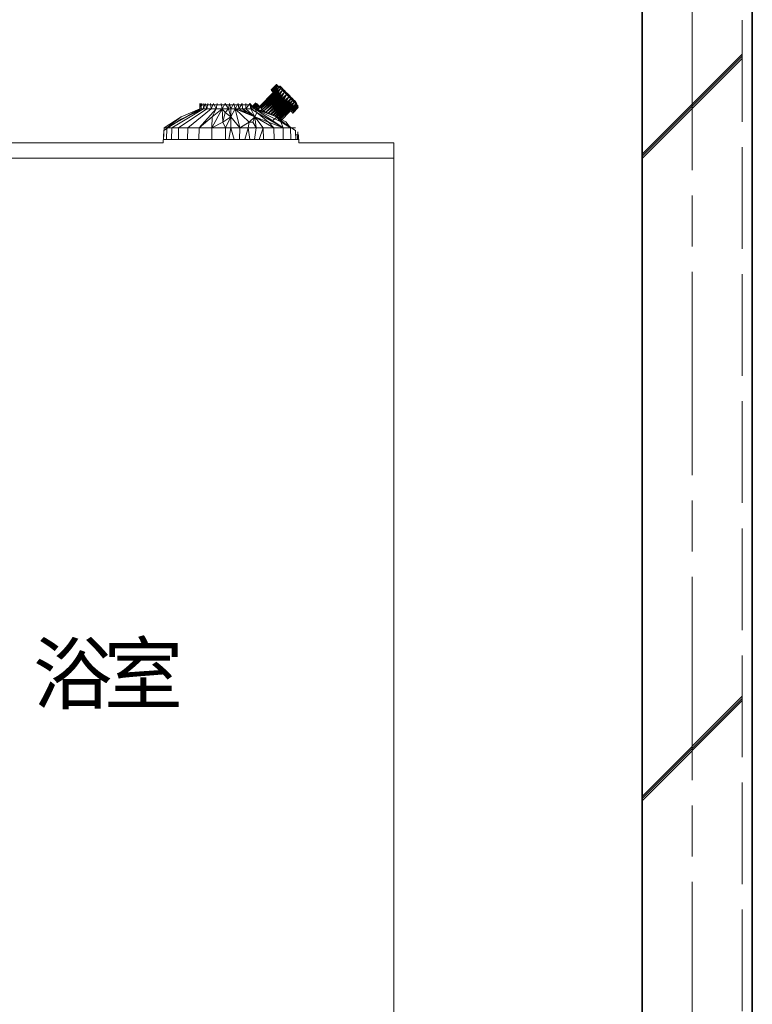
# Model space of a CAD drawing. Header units: millimetres. Extents: x -38341 to 3709, y -10682 to 48718.
# Tile 14 of 118: x -21461 to -20362, y 3892 to 5368. Entities that reach past the tile are written whole.
import ezdxf

# ---------------------------------------------------------------- set-up
doc = ezdxf.new("R2010")
doc.units = ezdxf.units.MM
doc.header["$LTSCALE"] = 50
doc.linetypes.add('ISO-02 破線', pattern=[3.81, 3.048, -0.762])
doc.linetypes.add('ISO-08 一点鎖線', pattern=[9.144, 6.096, -0.762, 1.524, -0.762])
doc.layers.add('00ライン-グリッド-線', color=13, linetype='ISO-08 一点鎖線', lineweight=5, true_color=0xff5454)
for name, color, linetype, lineweight in [('02モデリング-01スペース-2名前', 7, 'Continuous', 5), ('02モデリング-03スラブ', 7, 'Continuous', 5), ('02モデリング-04壁-外部', 7, 'Continuous', 5), ('02モデリング-04壁-外部_ハッチング', 7, 'Continuous', 5), ('08設備機器-UB', 7, 'Continuous', 5), ('08設備機器-UB_ハッチング', 7, 'Continuous', 5), ('一般', 7, 'Continuous', 5), ('一般_ハッチング', 7, 'Continuous', 5), ('断面スタイル', 7, 'Continuous', 35)]:
    doc.layers.add(name, color=color, linetype=linetype, lineweight=lineweight)
doc.styles.add('PT Sans Narrow', font='PTSans.ttc')
doc.styles.get("Standard").update_dxf_attribs({"font": 'txt', "bigfont": 'BIGFONT.SHX'})

# ---------------------------------------------------------------- blocks, each defined once
blk = doc.blocks.new('Section-4')
at = {"color": 255, "linetype": 'Continuous', "lineweight": 5, "transparency": 33554687}
for points, layer in [([(-1985, 3120), (-1985, 5640), (-2135, 5640), (-2135, 3120)], '02モデリング-04壁-外部_ハッチング'), ([(-3723.6, 3036.8), (-3747.1, 3036.8), (-3783.6, 3097.8), (-3869.2, 3097.8), (-3869.2, 3147.7), (-3878.6, 3147.7), (-3878.6, 5183.6), (-3221.3, 5183.6), (-3218.9, 5238.5), (-3167.3, 5238.5), (-3165, 5183.6), (-2853.3, 5183.6), (-2852.6, 5202.1), (-2826.6, 5219.5), (-2798.5, 5232.5), (-2798.3, 5240.7), (-2723.6, 5240.7), (-2719.7, 5236.6), (-2714.4, 5242.1), (-2714.3, 5242.1), (-2713.5, 5241.2), (-2709, 5236.4), (-2687.9, 5259), (-2688.2, 5259.3), (-2688.6, 5259.8), (-2688.8, 5259.9), (-2689, 5260.2), (-2689.3, 5260.5), (-2689.5, 5260.7), (-2689.7, 5261), (-2690, 5261.3), (-2690.1, 5261.3), (-2690.3, 5261.6), (-2690.5, 5261.8), (-2690.7, 5262), (-2690.8, 5262.1), (-2691.1, 5262.4), (-2691.2, 5262.5), (-2691.2, 5262.6), (-2691.3, 5262.6), (-2691.3, 5262.7), (-2691.4, 5262.7), (-2691.4, 5262.7), (-2683.3, 5271.2), (-2683.2, 5271.2), (-2682.5, 5270.4), (-2681.3, 5269.2), (-2679.6, 5267.4), (-2678.3, 5268.8), (-2678.2, 5268.7), (-2677.7, 5268.1), (-2664.2, 5253.8), (-2654.7, 5243.6), (-2653.7, 5242.6), (-2653.2, 5242.1), (-2654.5, 5240.6), (-2650.9, 5236.8), (-2658.9, 5228.1), (-2658.9, 5228.2), (-2658.9, 5228.2), (-2659, 5228.2), (-2659, 5228.3), (-2659, 5228.3), (-2659.1, 5228.4), (-2659.1, 5228.4), (-2659.3, 5228.5), (-2659.3, 5228.6), (-2659.5, 5228.8), (-2659.6, 5229), (-2659.7, 5229), (-2659.9, 5229.3), (-2660.2, 5229.6), (-2660.5, 5229.9), (-2660.7, 5230.1), (-2660.8, 5230.2), (-2660.9, 5230.3), (-2661.1, 5230.5), (-2661.2, 5230.6), (-2661.4, 5230.9), (-2661.6, 5231.1), (-2661.8, 5231.3), (-2661.9, 5231.4), (-2662.1, 5231.6), (-2662.4, 5231.9), (-2662.4, 5231.9), (-2677.3, 5216.2), (-2669.4, 5211.8), (-2655.2, 5202.1), (-2655, 5195.8), (-2651.6, 5195.6), (-2650.5, 5195.6), (-2650.2, 5183.6), (-2507.7, 5183.6), (-2507.7, 3147.7), (-2517.1, 3147.7), (-2517.1, 3097.8), (-2602.7, 3097.8), (-2639.1, 3036.8), (-2662.6, 3036.8), (-2662.6, 3011.9), (-2701.4, 3011.9), (-2701.4, 3008.7), (-2706.4, 3008.7), (-2710.7, 3008.7), (-2710.7, 2995.7), (-2716.2, 2995.7), (-2716.2, 2981.9), (-2711.1, 2981.9), (-2711.1, 2971.9), (-2673.9, 2971.9), (-2673.9, 2940), (-2790.6, 2940), (-2790.6, 2971.9), (-2736.2, 2971.9), (-2736.2, 2981.9), (-2731.1, 2981.9), (-2731.1, 2995.7), (-2736.6, 2995.7), (-2736.6, 3008.7), (-2763.1, 3008.7), (-2763.1, 3011.9), (-3139, 3011.9), (-3139.2, 3009.5), (-3140.4, 3005.1), (-3141.1, 3003.7), (-3141.1, 2999.9), (-3141.3, 2997.5), (-3141.9, 2995.1), (-3143, 2992.8), (-3144.6, 2990.7), (-3146.6, 2989), (-3148.8, 2987.8), (-3151, 2987.1), (-3153.3, 2986.9), (-3232.9, 2986.9), (-3235.1, 2987.1), (-3237.4, 2987.8), (-3239.5, 2989), (-3241.5, 2990.7), (-3243.1, 2992.8), (-3244.2, 2995.1), (-3244.8, 2997.5), (-3245.2, 2999.9), (-3245.2, 3003.7), (-3245.8, 3005.1), (-3247, 3009.5), (-3247.2, 3011.9), (-3623.2, 3011.9), (-3623.2, 3008.7), (-3649.6, 3008.7), (-3649.6, 2995.7), (-3655.1, 2995.7), (-3655.1, 2981.9), (-3650.1, 2981.9), (-3650.1, 2971.9), (-3605.2, 2971.9), (-3605.2, 2940), (-3722, 2940), (-3722, 2971.9), (-3675.1, 2971.9), (-3675.1, 2981.9), (-3670.1, 2981.9), (-3670.1, 2995.7), (-3675.6, 2995.7), (-3675.6, 3008.7), (-3679.9, 3008.7), (-3684.9, 3008.7), (-3684.9, 3011.9), (-3723.6, 3011.9)], '08設備機器-UB_ハッチング')]:
    blk.add_wipeout(points, dxfattribs=at).dxf.layer = layer
at = {"layer": '02モデリング-04壁-外部_ハッチング', "linetype": 'Continuous', "lineweight": 5, "transparency": 33554687}
h = blk.add_hatch(dxfattribs=at)
h.set_pattern_fill('鉄筋コンクリート [CN] HF-壁用', angle=90, style=0, pattern_type=2)
h.set_pattern_definition([(45, (-2023.7, 4412.87), (-21689, -20726.47), []), (45, (-2024.64, 4415.36), (-21689, -20726.47), []), (45, (-2026.2, 4416.9), (-21689, -20726.47), [])])
h.paths.add_polyline_path([(-1985, 3120), (-1985, 5640), (-2135, 5640), (-2135, 3120)])
at = {"color": 255, "linetype": 'Continuous', "lineweight": 5, "transparency": 33554687}
blk.add_wipeout([(-1985, 3120), (-1985, 6240), (-1970, 6240), (-1970, 3120)], dxfattribs=at).dxf.layer = '02モデリング-04壁-外部_ハッチング'
blk = doc.blocks.new('Section-5')
at = {"layer": '02モデリング-04壁-外部', "color": 7, "linetype": 'ISO-02 破線', "lineweight": 18, "transparency": 33554687}
blk.add_line((-1985, 3120), (-1985, 6240), dxfattribs=at)
at = {"layer": '02モデリング-04壁-外部', "color": 7, "linetype": 'Continuous', "lineweight": 25, "transparency": 33554687}
blk.add_line((-1970, 3120), (-1970, 6240), dxfattribs=at)
at = {"layer": '02モデリング-04壁-外部', "color": 7, "linetype": 'Continuous', "lineweight": 18, "transparency": 33554687}
blk.add_line((-2135, 3120), (-2135, 5640), dxfattribs=at)
at = {"layer": '08設備機器-UB', "color": 7, "linetype": 'Continuous', "lineweight": 18, "transparency": 33554687}
for p, q in [((-2691.4, 5262.7), (-2683.3, 5271.2)), ((-2683.3, 5271.2), (-2683.2, 5271.2)), ((-2683.2, 5271.2), (-2682.5, 5270.4)), ((-2682.5, 5270.4), (-2681.3, 5269.2)), ((-2681.3, 5269.2), (-2679.6, 5267.4)), ((-2709, 5236.4), (-2687.9, 5259)), ((-2691.3, 5262.7), (-2691.4, 5262.7)), ((-2691.4, 5262.7), (-2691.4, 5262.7)), ((-2691.3, 5262.6), (-2691.3, 5262.7)), ((-2691.2, 5262.6), (-2691.3, 5262.6)), ((-2691.2, 5262.5), (-2691.2, 5262.6)), ((-2691.1, 5262.4), (-2691.2, 5262.5)), ((-2690.8, 5262.1), (-2691.1, 5262.4)), ((-2690.7, 5262), (-2690.8, 5262.1)), ((-2690.5, 5261.8), (-2690.7, 5262)), ((-2690.3, 5261.6), (-2690.5, 5261.8)), ((-2690.1, 5261.3), (-2690.3, 5261.6)), ((-2690, 5261.3), (-2690.1, 5261.3)), ((-2689.7, 5261), (-2690, 5261.3)), ((-2689.5, 5260.7), (-2689.7, 5261)), ((-2689.3, 5260.5), (-2689.5, 5260.7)), ((-2689, 5260.2), (-2689.3, 5260.5)), ((-2688.8, 5259.9), (-2689, 5260.2)), ((-2688.6, 5259.8), (-2688.8, 5259.9)), ((-2688.2, 5259.3), (-2688.6, 5259.8)), ((-2687.9, 5259), (-2688.2, 5259.3)), ((-2679.6, 5267.4), (-2678.3, 5268.8)), ((-2678.3, 5268.8), (-2678.2, 5268.7)), ((-2678.2, 5268.7), (-2677.7, 5268.1)), ((-2677.7, 5268.1), (-2664.2, 5253.8)), ((-2798.5, 5232.5), (-2798.3, 5240.7)), ((-2798.3, 5240.7), (-2723.6, 5240.7)), ((-2723.6, 5240.7), (-2719.7, 5236.6)), ((-2719.7, 5236.6), (-2714.4, 5242.1)), ((-2714.4, 5242.1), (-2714.3, 5242.1)), ((-2714.3, 5242.1), (-2713.5, 5241.2)), ((-2713.5, 5241.2), (-2709, 5236.4)), ((-2664.2, 5253.8), (-2654.7, 5243.6)), ((-2654.7, 5243.6), (-2653.7, 5242.6)), ((-2653.2, 5242.1), (-2654.5, 5240.6)), ((-2654.5, 5240.6), (-2650.9, 5236.8)), ((-2653.7, 5242.6), (-2653.2, 5242.1)), ((-2826.6, 5219.5), (-2798.5, 5232.5)), ((-2662.4, 5231.9), (-2677.3, 5216.2)), ((-2662.1, 5231.6), (-2662.4, 5231.9)), ((-2662.4, 5231.9), (-2662.4, 5231.9)), ((-2661.9, 5231.4), (-2662.1, 5231.6)), ((-2661.8, 5231.3), (-2661.9, 5231.4)), ((-2661.6, 5231.1), (-2661.8, 5231.3)), ((-2661.4, 5230.9), (-2661.6, 5231.1)), ((-2661.2, 5230.6), (-2661.4, 5230.9)), ((-2661.1, 5230.5), (-2661.2, 5230.6)), ((-2660.9, 5230.3), (-2661.1, 5230.5)), ((-2660.8, 5230.2), (-2660.9, 5230.3)), ((-2660.7, 5230.1), (-2660.8, 5230.2)), ((-2660.5, 5229.9), (-2660.7, 5230.1)), ((-2660.2, 5229.6), (-2660.5, 5229.9)), ((-2659.9, 5229.3), (-2660.2, 5229.6)), ((-2659.7, 5229), (-2659.9, 5229.3)), ((-2659.6, 5229), (-2659.7, 5229)), ((-2659.5, 5228.8), (-2659.6, 5229)), ((-2659.3, 5228.6), (-2659.5, 5228.8)), ((-2659.3, 5228.5), (-2659.3, 5228.6)), ((-2659.1, 5228.4), (-2659.3, 5228.5)), ((-2659, 5228.3), (-2659.1, 5228.4)), ((-2659.1, 5228.4), (-2659.1, 5228.4)), ((-2659, 5228.2), (-2659, 5228.3)), ((-2659, 5228.3), (-2659, 5228.3)), ((-2658.9, 5228.2), (-2659, 5228.2)), ((-2650.9, 5236.8), (-2658.9, 5228.1)), ((-2658.9, 5228.1), (-2658.9, 5228.2)), ((-2658.9, 5228.2), (-2658.9, 5228.2)), ((-2852.6, 5202.1), (-2826.6, 5219.5)), ((-2677.3, 5216.2), (-2669.4, 5211.8)), ((-2669.4, 5211.8), (-2655.2, 5202.1)), ((-2853.3, 5183.6), (-2852.6, 5202.1)), ((-2655.2, 5202.1), (-2655, 5195.8)), ((-2655, 5195.8), (-2651.6, 5195.6)), ((-2651.6, 5195.6), (-2650.5, 5195.6)), ((-2650.5, 5195.6), (-2650.2, 5183.6)), ((-3165, 5183.6), (-2853.3, 5183.6)), ((-2650.2, 5183.6), (-2507.7, 5183.6)), ((-2507.7, 5183.6), (-2507.7, 3147.7))]:
    blk.add_line(p, q, dxfattribs=at)
at = {"layer": '08設備機器-UB', "color": 7, "linetype": 'Continuous', "lineweight": 13, "transparency": 33554687}
for p, q in [((-2691.4, 5263.2), (-2683.3, 5271.2)), ((-2683.3, 5271.2), (-2691.4, 5263.2)), ((-2691.3, 5263.1), (-2683.3, 5271.2)), ((-2683.2, 5271.2), (-2691.3, 5263.1)), ((-2691.3, 5263.2), (-2683.3, 5271.2)), ((-2691.3, 5263.2), (-2683.3, 5271.2)), ((-2683.2, 5271.2), (-2691.2, 5263.1)), ((-2683.2, 5271.2), (-2691.1, 5263)), ((-2683.2, 5271.2), (-2691, 5262.8)), ((-2690.8, 5262.6), (-2683.2, 5271.2)), ((-2690.6, 5262.4), (-2683.2, 5271.2)), ((-2682.5, 5270.5), (-2690.6, 5262.4)), ((-2682.5, 5270.5), (-2690.3, 5262.2)), ((-2682.5, 5270.5), (-2690, 5261.9)), ((-2689.7, 5261.6), (-2682.5, 5270.5)), ((-2681.3, 5269.3), (-2689.7, 5261.6)), ((-2681.3, 5269.3), (-2689.4, 5261.2)), ((-2681.3, 5269.3), (-2689, 5260.9)), ((-2688.6, 5260.5), (-2681.3, 5269.3)), ((-2688.2, 5260.1), (-2681.3, 5269.3)), ((-2679.7, 5267.6), (-2681.3, 5269.3)), ((-2709, 5238.5), (-2687.8, 5259.8)), ((-2709, 5238.5), (-2687.8, 5259.8)), ((-2709, 5238.5), (-2687.7, 5259.7)), ((-2709, 5238.5), (-2687.8, 5259.7)), ((-2709, 5238.5), (-2687.8, 5259.7)), ((-2687.7, 5259.7), (-2708.9, 5238.5)), ((-2687.7, 5259.7), (-2708.9, 5238.5)), ((-2708.9, 5238.5), (-2687.6, 5259.6)), ((-2708.9, 5238.5), (-2687.7, 5259.6)), ((-2708.9, 5238.5), (-2687.5, 5259.5)), ((-2708.9, 5238.5), (-2687.4, 5259.3)), ((-2687.4, 5259.2), (-2708.4, 5237.9)), ((-2687.2, 5259.1), (-2708.4, 5237.9)), ((-2708.4, 5237.9), (-2687, 5258.9)), ((-2708.4, 5237.9), (-2686.7, 5258.7)), ((-2708.4, 5237.9), (-2686.6, 5258.4)), ((-2686.6, 5258.4), (-2707.5, 5237)), ((-2707.5, 5237), (-2686.2, 5258.2)), ((-2707.5, 5237), (-2686, 5257.9)), ((-2686, 5257.9), (-2706.2, 5235.7)), ((-2685.6, 5257.6), (-2706.2, 5235.7)), ((-2685.3, 5257.3), (-2706.2, 5235.7)), ((-2684.9, 5256.9), (-2706.2, 5235.7)), ((-2684.6, 5256.5), (-2706.2, 5235.7)), ((-2706.2, 5235.7), (-2684.2, 5256)), ((-2706.2, 5235.7), (-2683.7, 5255.6)), ((-2706.2, 5235.7), (-2683.5, 5255.4)), ((-2706.2, 5235.7), (-2683.3, 5255.1)), ((-2683.3, 5255.1), (-2704.4, 5234)), ((-2683, 5254.9), (-2704.4, 5234)), ((-2682.8, 5254.6), (-2704.4, 5234)), ((-2682.5, 5254.4), (-2704.4, 5234)), ((-2691.3, 5263.2), (-2691.4, 5263.2)), ((-2691.4, 5263.2), (-2691.4, 5263.2)), ((-2691.4, 5263.2), (-2691.4, 5263.2)), ((-2691.3, 5263.1), (-2691.3, 5263.2)), ((-2691.3, 5263.2), (-2691.3, 5263.2)), ((-2691.2, 5263.1), (-2691.3, 5263.1)), ((-2691.1, 5263), (-2691.2, 5263.1)), ((-2691, 5262.8), (-2691.1, 5263)), ((-2690.8, 5262.6), (-2691, 5262.8)), ((-2690.6, 5262.4), (-2690.8, 5262.6)), ((-2690.5, 5262.4), (-2690.6, 5262.4)), ((-2690, 5261.9), (-2690.1, 5261.9)), ((-2689.7, 5261.6), (-2690, 5261.9)), ((-2689.4, 5261.2), (-2689.7, 5261.6)), ((-2689.3, 5261.1), (-2689.4, 5261.2)), ((-2688.6, 5260.5), (-2688.8, 5260.6)), ((-2688.6, 5260.5), (-2688.6, 5260.5)), ((-2679.7, 5267.6), (-2688.2, 5260.1)), ((-2687.7, 5259.6), (-2687.9, 5259.7)), ((-2687.8, 5259.7), (-2687.8, 5259.8)), ((-2687.8, 5259.8), (-2687.8, 5259.8)), ((-2687.7, 5259.7), (-2687.8, 5259.7)), ((-2687.8, 5259.7), (-2687.8, 5259.7)), ((-2679.7, 5267.6), (-2687.7, 5259.6)), ((-2687.7, 5259.6), (-2687.7, 5259.7)), ((-2687.7, 5259.7), (-2687.7, 5259.7)), ((-2687.2, 5259.1), (-2687.7, 5259.6)), ((-2687.6, 5259.6), (-2687.7, 5259.6)), ((-2687.5, 5259.5), (-2687.6, 5259.6)), ((-2687.3, 5259.3), (-2687.5, 5259.5)), ((-2687.2, 5259.1), (-2687.3, 5259.3)), ((-2679.7, 5267.6), (-2687.2, 5259.1)), ((-2686.7, 5258.5), (-2687.2, 5259.1)), ((-2687, 5258.9), (-2687.2, 5259.1)), ((-2686.7, 5258.7), (-2687, 5258.9)), ((-2679.7, 5267.6), (-2686.7, 5258.5)), ((-2686.6, 5258.6), (-2686.7, 5258.7)), ((-2686.1, 5258), (-2686.7, 5258.5)), ((-2686.5, 5258.5), (-2686.6, 5258.6)), ((-2686.2, 5258.2), (-2686.5, 5258.5)), ((-2686.1, 5258), (-2686.2, 5258.2)), ((-2686.1, 5258), (-2679.7, 5267.6)), ((-2685.8, 5257.7), (-2686.1, 5258)), ((-2686, 5257.9), (-2686.1, 5258)), ((-2685.8, 5257.7), (-2686, 5257.9)), ((-2685.8, 5257.7), (-2679.7, 5267.6)), ((-2677.5, 5265.4), (-2685.8, 5257.7)), ((-2685.5, 5257.4), (-2685.8, 5257.7)), ((-2685.6, 5257.6), (-2685.8, 5257.7)), ((-2685.5, 5257.4), (-2685.6, 5257.6)), ((-2677.5, 5265.4), (-2685.5, 5257.4)), ((-2685.2, 5257.1), (-2685.5, 5257.4)), ((-2685.3, 5257.3), (-2685.5, 5257.4)), ((-2685.2, 5257.1), (-2685.3, 5257.3)), ((-2677.5, 5265.4), (-2685.2, 5257.1)), ((-2684.9, 5256.7), (-2685.2, 5257.1)), ((-2684.9, 5256.9), (-2685.2, 5257.1)), ((-2677.5, 5265.4), (-2684.9, 5256.7)), ((-2684.6, 5256.4), (-2684.9, 5256.7)), ((-2684.6, 5256.5), (-2684.8, 5256.8)), ((-2677.5, 5265.4), (-2684.6, 5256.4)), ((-2684.1, 5256.1), (-2684.6, 5256.5)), ((-2684.2, 5256.1), (-2684.6, 5256.4)), ((-2684.2, 5256.1), (-2677.5, 5265.4)), ((-2683.9, 5255.7), (-2684.2, 5256.1)), ((-2683.8, 5255.8), (-2684.1, 5256.1)), ((-2683.9, 5255.7), (-2677.5, 5265.4)), ((-2683.5, 5255.4), (-2683.9, 5255.7)), ((-2683.5, 5255.4), (-2683.8, 5255.7)), ((-2683.5, 5255.4), (-2677.5, 5265.4)), ((-2683.2, 5255), (-2683.5, 5255.4)), ((-2683.2, 5255.2), (-2683.5, 5255.4)), ((-2683.2, 5255), (-2677.5, 5265.4)), ((-2674.7, 5262.7), (-2683.2, 5255)), ((-2682.8, 5254.7), (-2683.2, 5255)), ((-2682.7, 5254.7), (-2683.1, 5255.1)), ((-2674.7, 5262.7), (-2682.8, 5254.7)), ((-2682.4, 5254.3), (-2682.8, 5254.7)), ((-2682.5, 5254.4), (-2682.7, 5254.7)), ((-2682.2, 5254.2), (-2682.5, 5254.4)), ((-2674.7, 5262.7), (-2682.4, 5254.3)), ((-2674.7, 5262.7), (-2682.1, 5253.9)), ((-2674.7, 5262.7), (-2681.7, 5253.5)), ((-2681.3, 5253.1), (-2674.7, 5262.7)), ((-2680.9, 5252.8), (-2674.7, 5262.7)), ((-2680.5, 5252.4), (-2674.7, 5262.7)), ((-2680.1, 5252), (-2674.7, 5262.7)), ((-2671.7, 5259.6), (-2680.1, 5252)), ((-2677.5, 5265.4), (-2679.7, 5267.6)), ((-2671.7, 5259.6), (-2679.7, 5251.6)), ((-2679.6, 5267.6), (-2678.3, 5268.9)), ((-2679.6, 5267.5), (-2678.2, 5268.9)), ((-2679.6, 5267.6), (-2679.6, 5267.5)), ((-2679.6, 5267.5), (-2679, 5267)), ((-2671.7, 5259.6), (-2679.3, 5251.2)), ((-2679, 5267), (-2677.7, 5268.3)), ((-2678.1, 5266.1), (-2679, 5267)), ((-2671.7, 5259.6), (-2678.9, 5250.7)), ((-2678.5, 5250.3), (-2671.7, 5259.6)), ((-2678.1, 5266.1), (-2676.8, 5267.4)), ((-2677.5, 5265.4), (-2678.1, 5266.1)), ((-2678.1, 5249.9), (-2671.7, 5259.6)), ((-2676.8, 5267.4), (-2677.7, 5268.3)), ((-2677.7, 5249.5), (-2671.7, 5259.6)), ((-2674.7, 5262.7), (-2677.5, 5265.4)), ((-2676.8, 5264.8), (-2677.5, 5265.4)), ((-2677.2, 5249.1), (-2671.7, 5259.6)), ((-2675.5, 5266.1), (-2676.8, 5267.4)), ((-2676.8, 5264.8), (-2675.5, 5266.1)), ((-2676.8, 5264.8), (-2675.1, 5263.1)), ((-2676.8, 5248.7), (-2671.7, 5259.6)), ((-2668.4, 5256.3), (-2676.8, 5248.7)), ((-2668.4, 5256.3), (-2676.4, 5248.3)), ((-2668.4, 5256.3), (-2676, 5247.9)), ((-2668.4, 5256.3), (-2675.6, 5247.4)), ((-2673.8, 5264.4), (-2675.5, 5266.1)), ((-2675.2, 5247), (-2668.4, 5256.3)), ((-2675.1, 5263.1), (-2673.8, 5264.4)), ((-2673, 5261), (-2675.1, 5263.1)), ((-2674.8, 5246.6), (-2668.4, 5256.3)), ((-2671.7, 5259.6), (-2674.7, 5262.7)), ((-2674.3, 5246.2), (-2668.4, 5256.3)), ((-2673.9, 5245.8), (-2668.4, 5256.3)), ((-2671.7, 5262.3), (-2673.8, 5264.4)), ((-2673.5, 5245.4), (-2668.4, 5256.3)), ((-2671.7, 5262.3), (-2673, 5261)), ((-2671.7, 5259.6), (-2673, 5261)), ((-2669.3, 5259.9), (-2671.7, 5262.3)), ((-2668.4, 5256.3), (-2671.7, 5259.6)), ((-2670.6, 5258.6), (-2671.7, 5259.6)), ((-2670.6, 5258.6), (-2669.3, 5259.9)), ((-2668.4, 5256.3), (-2670.6, 5258.6)), ((-2666.7, 5257.4), (-2669.3, 5259.9)), ((-2665.1, 5253), (-2668.4, 5256.3)), ((-2668.1, 5256), (-2668.4, 5256.3)), ((-2666.7, 5257.4), (-2668.1, 5256)), ((-2665.5, 5253.5), (-2668.1, 5256)), ((-2664.2, 5254.8), (-2666.7, 5257.4)), ((-2665.5, 5253.5), (-2664.2, 5254.8)), ((-2664.2, 5254.8), (-2661.8, 5252.4)), ((-2797.5, 5242.6), (-2798.3, 5234.8)), ((-2798.3, 5234.8), (-2798.3, 5242.6)), ((-2796.3, 5234.8), (-2797.5, 5242.6)), ((-2796.3, 5234.8), (-2795.8, 5242.6)), ((-2792.9, 5234.8), (-2793.3, 5242.6)), ((-2790.3, 5242.6), (-2792.9, 5234.8)), ((-2788.1, 5234.8), (-2790.3, 5242.6)), ((-2788.1, 5234.8), (-2786.7, 5242.6)), ((-2781.7, 5234.8), (-2782.6, 5242.6)), ((-2777.8, 5242.6), (-2781.7, 5234.8)), ((-2773.9, 5234.8), (-2777.8, 5242.6)), ((-2773.9, 5234.8), (-2772.5, 5242.6)), ((-2765, 5234.8), (-2766.6, 5242.6)), ((-2760.3, 5242.6), (-2765, 5234.8)), ((-2755.5, 5234.8), (-2760.3, 5242.6)), ((-2753.8, 5242.6), (-2755.5, 5234.8)), ((-2751.8, 5234.8), (-2753.8, 5242.6)), ((-2747.3, 5242.6), (-2751.8, 5234.8)), ((-2745.7, 5234.8), (-2747.3, 5242.6)), ((-2741, 5242.6), (-2745.7, 5234.8)), ((-2739.8, 5234.8), (-2741, 5242.6)), ((-2739.8, 5234.8), (-2735, 5242.6)), ((-2734.4, 5234.8), (-2735, 5242.6)), ((-2729.4, 5234.8), (-2729.5, 5242.6)), ((-2729.4, 5234.8), (-2723.6, 5242.6)), ((-2723.6, 5242.6), (-2722.1, 5234.8)), ((-2723.6, 5242.6), (-2719.6, 5238.5)), ((-2719.7, 5238.6), (-2714.3, 5243.8)), ((-2719.6, 5238.5), (-2714.3, 5243.8)), ((-2719.2, 5238.1), (-2714.3, 5243.8)), ((-2719.2, 5238.1), (-2713.5, 5243)), ((-2718.5, 5237.4), (-2713.5, 5243)), ((-2718.5, 5237.4), (-2712.2, 5241.7)), ((-2717.5, 5236.4), (-2712.2, 5241.7)), ((-2712.2, 5241.7), (-2716.2, 5235.1)), ((-2716.2, 5235.1), (-2710.3, 5239.9)), ((-2710.3, 5239.9), (-2714.1, 5234.2)), ((-2713.5, 5243), (-2712.2, 5241.7)), ((-2712.2, 5241.7), (-2710.3, 5239.9)), ((-2710.3, 5239.9), (-2707.9, 5237.4)), ((-2682.2, 5254.2), (-2704.4, 5234)), ((-2704.4, 5234), (-2682, 5253.8)), ((-2704.4, 5234), (-2681.7, 5253.6)), ((-2704.4, 5234), (-2681.4, 5253.3)), ((-2704.4, 5234), (-2681.1, 5253)), ((-2681.1, 5253), (-2702.3, 5231.8)), ((-2680.8, 5252.7), (-2702.3, 5231.8)), ((-2680.6, 5252.4), (-2702.3, 5231.8)), ((-2680.2, 5252.2), (-2702.3, 5231.8)), ((-2679.9, 5251.9), (-2702.3, 5231.8)), ((-2702.3, 5231.8), (-2679.7, 5251.5)), ((-2702.3, 5231.8), (-2679.3, 5251.2)), ((-2702.3, 5231.8), (-2679, 5250.9)), ((-2702.3, 5231.8), (-2678.7, 5250.6)), ((-2678.7, 5250.6), (-2699.7, 5229.6)), ((-2678.4, 5250.2), (-2699.7, 5229.6)), ((-2678.1, 5249.9), (-2699.6, 5229.6)), ((-2677.8, 5249.6), (-2699.6, 5229.6)), ((-2677.4, 5249.3), (-2699.6, 5229.6)), ((-2699.6, 5229.6), (-2677.1, 5249)), ((-2699.6, 5229.6), (-2676.8, 5248.6)), ((-2699.6, 5229.6), (-2676.5, 5248.3)), ((-2699.6, 5229.6), (-2676.1, 5248)), ((-2676.1, 5248), (-2696, 5228.1)), ((-2675.8, 5247.7), (-2696, 5228.1)), ((-2675.5, 5247.3), (-2696, 5228.1)), ((-2675.2, 5247), (-2695.9, 5228.1)), ((-2674.8, 5246.7), (-2695.9, 5228)), ((-2695.9, 5228), (-2674.5, 5246.4)), ((-2695.9, 5228), (-2674.2, 5246.1)), ((-2695.8, 5228), (-2673.9, 5245.7)), ((-2695.8, 5228), (-2673.6, 5245.4)), ((-2673.6, 5245.4), (-2692.4, 5226.6)), ((-2673.3, 5245.1), (-2692.4, 5226.6)), ((-2672.9, 5244.9), (-2692.3, 5226.5)), ((-2672.3, 5244.2), (-2692.2, 5226.5)), ((-2692.1, 5226.5), (-2671.7, 5243.7)), ((-2692, 5226.4), (-2671.2, 5243)), ((-2671.2, 5243), (-2689, 5225.2)), ((-2670.5, 5242.5), (-2688.9, 5225.1)), ((-2670.1, 5241.9), (-2688.8, 5225)), ((-2688.7, 5225), (-2669.5, 5241.4)), ((-2688.5, 5224.9), (-2669, 5240.9)), ((-2669, 5240.9), (-2686, 5223.9)), ((-2668.5, 5240.4), (-2685.9, 5223.8)), ((-2668, 5239.9), (-2685.7, 5223.8)), ((-2682.1, 5253.9), (-2682.4, 5254.3)), ((-2682, 5254), (-2682.2, 5254.2)), ((-2681.7, 5253.5), (-2682.1, 5253.9)), ((-2681.7, 5253.6), (-2681.9, 5253.9)), ((-2681.4, 5253.3), (-2681.7, 5253.6)), ((-2681.3, 5253.1), (-2681.7, 5253.5)), ((-2680.9, 5252.8), (-2681.3, 5253.1)), ((-2681.1, 5253), (-2681.2, 5253.2)), ((-2680.8, 5252.8), (-2681.1, 5253.1)), ((-2680.5, 5252.4), (-2680.9, 5252.8)), ((-2680.5, 5252.5), (-2680.8, 5252.8)), ((-2680.2, 5252.2), (-2680.5, 5252.5)), ((-2680.1, 5252), (-2680.5, 5252.4)), ((-2679.7, 5251.6), (-2680.1, 5252)), ((-2679.9, 5251.9), (-2680.1, 5252)), ((-2679.6, 5251.6), (-2679.9, 5251.9)), ((-2679.3, 5251.2), (-2679.7, 5251.6)), ((-2679.3, 5251.3), (-2679.6, 5251.6)), ((-2679, 5250.9), (-2679.3, 5251.3)), ((-2678.9, 5250.7), (-2679.3, 5251.2)), ((-2678.5, 5250.3), (-2678.9, 5250.7)), ((-2678.7, 5250.6), (-2678.8, 5250.8)), ((-2678.4, 5250.4), (-2678.7, 5250.6)), ((-2678.1, 5249.9), (-2678.5, 5250.3)), ((-2678, 5250), (-2678.3, 5250.3)), ((-2677.7, 5249.5), (-2678.1, 5249.9)), ((-2677.7, 5249.7), (-2678, 5250)), ((-2677.4, 5249.3), (-2677.7, 5249.7)), ((-2677.2, 5249.1), (-2677.7, 5249.5)), ((-2677.2, 5249.1), (-2677.4, 5249.3)), ((-2676.8, 5248.7), (-2677.2, 5249.1)), ((-2676.7, 5248.7), (-2677.1, 5249)), ((-2676.4, 5248.3), (-2676.8, 5248.7)), ((-2676.4, 5248.4), (-2676.7, 5248.7)), ((-2676.1, 5248), (-2676.4, 5248.4)), ((-2676, 5247.9), (-2676.4, 5248.3)), ((-2675.6, 5247.4), (-2676, 5247.9)), ((-2675.5, 5247.5), (-2675.8, 5247.7)), ((-2675.2, 5247), (-2675.6, 5247.4)), ((-2675.1, 5247.1), (-2675.4, 5247.4)), ((-2674.8, 5246.6), (-2675.2, 5247)), ((-2674.8, 5246.7), (-2675.1, 5247.1)), ((-2674.3, 5246.2), (-2674.8, 5246.6)), ((-2674.5, 5246.4), (-2674.7, 5246.7)), ((-2674.3, 5246.3), (-2674.5, 5246.4)), ((-2673.9, 5245.8), (-2674.3, 5246.2)), ((-2673.8, 5245.8), (-2674.1, 5246.1)), ((-2673.5, 5245.4), (-2673.9, 5245.8)), ((-2673.5, 5245.5), (-2673.8, 5245.8)), ((-2665.1, 5253), (-2673.5, 5245.4)), ((-2673.2, 5245.2), (-2673.5, 5245.5)), ((-2673.1, 5245), (-2673.5, 5245.4)), ((-2665.1, 5253), (-2673.1, 5245)), ((-2672.7, 5244.6), (-2673.1, 5245)), ((-2672.9, 5244.9), (-2673.1, 5245)), ((-2672.7, 5244.6), (-2672.9, 5244.9)), ((-2665.1, 5253), (-2672.7, 5244.6)), ((-2672.3, 5244.2), (-2672.7, 5244.6)), ((-2672.3, 5244.2), (-2672.7, 5244.6)), ((-2672.3, 5244.2), (-2665.1, 5253)), ((-2671.6, 5243.4), (-2672.3, 5244.2)), ((-2671.6, 5243.5), (-2672.3, 5244.2)), ((-2671.6, 5243.4), (-2665.1, 5253)), ((-2670.8, 5242.7), (-2671.6, 5243.4)), ((-2671.1, 5243.1), (-2671.5, 5243.5)), ((-2670.7, 5242.7), (-2671.1, 5243.1)), ((-2670.8, 5242.7), (-2665.1, 5253)), ((-2662, 5250), (-2670.8, 5242.7)), ((-2670.1, 5241.9), (-2670.8, 5242.7)), ((-2670.5, 5242.5), (-2670.7, 5242.7)), ((-2670, 5242), (-2670.5, 5242.5)), ((-2662, 5250), (-2670.1, 5241.9)), ((-2669.3, 5241.2), (-2670.1, 5241.9)), ((-2669.5, 5241.4), (-2670, 5242)), ((-2669.3, 5241.3), (-2669.5, 5241.4)), ((-2662, 5250), (-2669.3, 5241.2)), ((-2669, 5240.9), (-2669.3, 5241.3)), ((-2668.7, 5240.5), (-2669.3, 5241.2)), ((-2668.6, 5240.6), (-2669, 5240.9)), ((-2668.7, 5240.5), (-2662, 5250)), ((-2668, 5239.8), (-2668.7, 5240.5)), ((-2668, 5240), (-2668.5, 5240.4)), ((-2668, 5239.8), (-2662, 5250)), ((-2659.3, 5247.2), (-2668, 5239.8)), ((-2667.3, 5239.2), (-2668, 5239.8)), ((-2667.5, 5239.5), (-2667.9, 5239.9)), ((-2659.3, 5247.2), (-2667.3, 5239.2)), ((-2659.3, 5247.2), (-2666.7, 5238.6)), ((-2666.1, 5237.9), (-2659.3, 5247.2)), ((-2665.5, 5253.5), (-2665.1, 5253)), ((-2665.5, 5237.3), (-2659.3, 5247.2)), ((-2656.8, 5244.8), (-2665.5, 5237.3)), ((-2662, 5250), (-2665.1, 5253)), ((-2665.1, 5253), (-2663.2, 5251.1)), ((-2656.8, 5244.8), (-2664.9, 5236.7)), ((-2656.8, 5244.8), (-2664.3, 5236.1)), ((-2656.8, 5244.8), (-2663.7, 5235.6)), ((-2661.8, 5252.4), (-2663.2, 5251.1)), ((-2663.2, 5251.1), (-2662, 5250)), ((-2663.2, 5235), (-2656.8, 5244.8)), ((-2662.9, 5234.8), (-2656.8, 5244.8)), ((-2654.6, 5242.5), (-2662.9, 5234.8)), ((-2654.6, 5242.5), (-2662.6, 5234.5)), ((-2654.6, 5242.5), (-2662.4, 5234.2)), ((-2654.6, 5242.5), (-2662.1, 5234)), ((-2659.3, 5247.2), (-2662, 5250)), ((-2662, 5250), (-2661, 5249)), ((-2654.6, 5242.5), (-2661.9, 5233.7)), ((-2659.7, 5250.3), (-2661.8, 5252.4)), ((-2661.7, 5233.5), (-2654.6, 5242.5)), ((-2661.4, 5233.3), (-2654.6, 5242.5)), ((-2661.2, 5233.1), (-2654.6, 5242.5)), ((-2661, 5249), (-2659.7, 5250.3)), ((-2661, 5249), (-2659.3, 5247.2)), ((-2661, 5232.9), (-2654.6, 5242.5)), ((-2652.8, 5240.7), (-2661, 5232.9)), ((-2652.8, 5240.7), (-2660.8, 5232.7)), ((-2652.8, 5240.7), (-2660.6, 5232.5)), ((-2652.8, 5240.7), (-2660.4, 5232.3)), ((-2660.3, 5232.1), (-2652.8, 5240.7)), ((-2660.1, 5231.9), (-2652.8, 5240.7)), ((-2659.9, 5231.8), (-2652.8, 5240.7)), ((-2659.8, 5231.6), (-2652.8, 5240.7)), ((-2657.8, 5248.4), (-2659.7, 5250.3)), ((-2659.7, 5231.5), (-2652.8, 5240.7)), ((-2656.8, 5244.8), (-2659.3, 5247.2)), ((-2659.3, 5247.2), (-2659.1, 5247.1)), ((-2657.8, 5248.4), (-2659.1, 5247.1)), ((-2657.4, 5245.4), (-2659.1, 5247.1)), ((-2656.1, 5246.7), (-2657.8, 5248.4)), ((-2656.1, 5246.7), (-2657.4, 5245.4)), ((-2656.8, 5244.8), (-2657.4, 5245.4)), ((-2654.6, 5242.5), (-2656.8, 5244.8)), ((-2656, 5243.9), (-2656.8, 5244.8)), ((-2654.7, 5245.3), (-2656.1, 5246.7)), ((-2654.7, 5245.3), (-2656, 5243.9)), ((-2655, 5243), (-2656, 5243.9)), ((-2653.7, 5244.3), (-2655, 5243)), ((-2654.6, 5242.5), (-2655, 5243)), ((-2652.8, 5240.7), (-2654.6, 5242.5)), ((-2654.5, 5242.5), (-2654.6, 5242.5)), ((-2651.5, 5239.4), (-2652.8, 5240.7)), ((-2847.9, 5206.2), (-2796.3, 5234.8)), ((-2847.9, 5206.2), (-2798.3, 5234.8)), ((-2840.6, 5206.2), (-2792.9, 5234.8)), ((-2830.3, 5206.2), (-2788.1, 5234.8)), ((-2826.3, 5222.6), (-2798.5, 5234.8)), ((-2826.3, 5222.6), (-2798.3, 5234.8)), ((-2816.5, 5206.2), (-2781.7, 5234.8)), ((-2799.6, 5206.2), (-2773.9, 5234.8)), ((-2798.3, 5234.8), (-2798.5, 5234.8)), ((-2796.3, 5234.8), (-2798.3, 5234.8)), ((-2792.9, 5234.8), (-2796.3, 5234.8)), ((-2788.1, 5234.8), (-2792.9, 5234.8)), ((-2781.7, 5234.8), (-2788.1, 5234.8)), ((-2773.9, 5234.8), (-2781.7, 5234.8)), ((-2765, 5234.8), (-2780.3, 5206.2)), ((-2780.2, 5222.6), (-2773.9, 5234.8)), ((-2765, 5234.8), (-2780.2, 5222.6)), ((-2765, 5234.8), (-2773.9, 5234.8)), ((-2764.1, 5214.9), (-2765, 5234.8)), ((-2760.3, 5229.2), (-2765, 5234.8)), ((-2755.5, 5234.8), (-2765, 5234.8)), ((-2760.3, 5229.2), (-2764.1, 5214.9)), ((-2755.5, 5234.8), (-2760.3, 5229.2)), ((-2751.8, 5222.6), (-2760.3, 5229.2)), ((-2751.8, 5222.6), (-2755.5, 5234.8)), ((-2751.8, 5234.8), (-2755.5, 5234.8)), ((-2751.8, 5222.6), (-2745.7, 5234.8)), ((-2751.8, 5222.6), (-2751.8, 5234.8)), ((-2745.7, 5234.8), (-2751.8, 5234.8)), ((-2738.6, 5206.2), (-2745.7, 5234.8)), ((-2724.7, 5214.9), (-2745.7, 5234.8)), ((-2715.8, 5222.6), (-2745.7, 5234.8)), ((-2745.7, 5234.8), (-2729.3, 5229.2)), ((-2745.7, 5234.8), (-2739.8, 5234.8)), ((-2729.3, 5229.2), (-2739.8, 5234.8)), ((-2734.4, 5234.8), (-2739.8, 5234.8)), ((-2715.8, 5222.6), (-2734.4, 5234.8)), ((-2729.3, 5229.2), (-2734.4, 5234.8)), ((-2729.4, 5234.8), (-2734.4, 5234.8)), ((-2715.8, 5222.6), (-2729.4, 5234.8)), ((-2722.1, 5234.8), (-2729.4, 5234.8)), ((-2715.8, 5222.6), (-2729.3, 5229.2)), ((-2719.6, 5238.5), (-2722.1, 5234.8)), ((-2722.1, 5234.8), (-2715.8, 5222.6)), ((-2722.1, 5234.8), (-2713, 5229.2)), ((-2715.8, 5234.8), (-2722.1, 5234.8)), ((-2715.9, 5234.8), (-2722.1, 5234.8)), ((-2719.7, 5238.6), (-2719.6, 5238.5)), ((-2719.6, 5238.5), (-2715.9, 5234.8)), ((-2719.6, 5238.5), (-2719.2, 5238.1)), ((-2719.2, 5238.1), (-2718.5, 5237.4)), ((-2718.5, 5237.4), (-2717.5, 5236.4)), ((-2717.5, 5236.4), (-2716.2, 5235.1)), ((-2716.2, 5235.1), (-2715.9, 5234.8)), ((-2715.9, 5234.8), (-2673.6, 5206.2)), ((-2715.9, 5234.8), (-2713, 5229.2)), ((-2715.9, 5234.8), (-2677, 5215.2)), ((-2715.9, 5234.8), (-2684.3, 5223.2)), ((-2715.9, 5234.8), (-2699.8, 5229.7)), ((-2713, 5229.2), (-2715.8, 5222.6)), ((-2713.6, 5234), (-2707.9, 5237.4)), ((-2713, 5229.2), (-2695.5, 5214.9)), ((-2673.6, 5206.2), (-2713, 5229.2)), ((-2707.9, 5237.4), (-2711.3, 5233.3)), ((-2709, 5238.5), (-2708.9, 5238.5)), ((-2708.9, 5238.5), (-2708.4, 5237.9)), ((-2708.4, 5237.9), (-2707.5, 5237)), ((-2707.9, 5237.4), (-2704.8, 5234.4)), ((-2707.5, 5237), (-2706.2, 5235.7)), ((-2704.8, 5234.4), (-2707.5, 5232.1)), ((-2706.2, 5235.7), (-2704.8, 5234.4)), ((-2704.8, 5234.4), (-2706.2, 5231.7)), ((-2704.8, 5234.4), (-2701.4, 5230.9)), ((-2704.8, 5234.4), (-2704.4, 5234)), ((-2704.4, 5234), (-2702.3, 5231.8)), ((-2702.3, 5231.8), (-2701, 5230.5)), ((-2702.3, 5230.5), (-2701.4, 5230.9)), ((-2701.4, 5230.9), (-2701.9, 5230.3)), ((-2701.4, 5230.9), (-2700.3, 5229.8)), ((-2701, 5230.5), (-2700.3, 5229.8)), ((-2699.8, 5229.7), (-2684.3, 5223.2)), ((-2685.6, 5223.7), (-2667.5, 5239.5)), ((-2685.5, 5223.7), (-2667.1, 5239)), ((-2667.1, 5239), (-2683.4, 5222.7)), ((-2666.6, 5238.5), (-2683.2, 5222.6)), ((-2666.1, 5238.1), (-2683.1, 5222.5)), ((-2665.7, 5237.7), (-2683, 5222.5)), ((-2682.9, 5222.4), (-2665.6, 5237.4)), ((-2682.8, 5222.4), (-2665.3, 5237.2)), ((-2665.3, 5237.2), (-2681.1, 5221.5)), ((-2665.1, 5237.1), (-2681, 5221.4)), ((-2665, 5236.8), (-2680.9, 5221.4)), ((-2664.7, 5236.7), (-2680.9, 5221.4)), ((-2664.5, 5236.5), (-2680.8, 5221.3)), ((-2680.8, 5221.3), (-2664.3, 5236.3)), ((-2680.7, 5221.3), (-2664.2, 5236.1)), ((-2680.6, 5221.2), (-2664, 5236)), ((-2680.6, 5221.2), (-2663.9, 5235.8)), ((-2663.9, 5235.8), (-2679.2, 5220.5)), ((-2663.8, 5235.6), (-2679.1, 5220.5)), ((-2663.6, 5235.5), (-2679.1, 5220.4)), ((-2663.4, 5235.4), (-2679, 5220.4)), ((-2679, 5220.4), (-2663.3, 5235.3)), ((-2678.9, 5220.3), (-2663.2, 5235.1)), ((-2678.9, 5220.3), (-2663.1, 5235)), ((-2678.9, 5220.3), (-2663, 5234.9)), ((-2678.8, 5220.3), (-2662.9, 5234.8)), ((-2662.9, 5234.8), (-2677.9, 5219.8)), ((-2662.8, 5234.7), (-2677.9, 5219.8)), ((-2662.7, 5234.7), (-2677.8, 5219.8)), ((-2662.6, 5234.6), (-2677.8, 5219.7)), ((-2677.8, 5219.7), (-2662.5, 5234.5)), ((-2677.8, 5219.7), (-2662.6, 5234.5)), ((-2677.7, 5219.7), (-2662.4, 5234.4)), ((-2677.7, 5219.7), (-2662.5, 5234.4)), ((-2677.7, 5219.7), (-2662.4, 5234.3)), ((-2662.4, 5234.3), (-2677.3, 5219.5)), ((-2662.4, 5234.3), (-2677.3, 5219.5)), ((-2662.4, 5234.3), (-2677.3, 5219.5)), ((-2667.3, 5239.2), (-2667.5, 5239.5)), ((-2666.7, 5238.6), (-2667.3, 5239.2)), ((-2667, 5239), (-2667.3, 5239.2)), ((-2666.7, 5238.6), (-2667, 5239)), ((-2666.1, 5237.9), (-2666.7, 5238.6)), ((-2666.1, 5238), (-2666.6, 5238.5)), ((-2665.5, 5237.3), (-2666.1, 5237.9)), ((-2665.7, 5237.7), (-2666, 5238)), ((-2665.5, 5237.5), (-2665.7, 5237.7)), ((-2664.9, 5236.7), (-2665.5, 5237.3)), ((-2665.3, 5237.3), (-2665.4, 5237.4)), ((-2665.1, 5237.1), (-2665.3, 5237.3)), ((-2664.9, 5236.9), (-2665.1, 5237.1)), ((-2664.3, 5236.1), (-2664.9, 5236.7)), ((-2664.8, 5236.7), (-2664.5, 5236.5)), ((-2664.2, 5236.2), (-2664.5, 5236.5)), ((-2663.7, 5235.6), (-2664.3, 5236.1)), ((-2664, 5236), (-2664.2, 5236.2)), ((-2663.9, 5235.8), (-2664, 5236)), ((-2663.7, 5235.7), (-2663.9, 5235.8)), ((-2663.6, 5235.5), (-2663.7, 5235.7)), ((-2663.2, 5235), (-2663.7, 5235.6)), ((-2663.4, 5235.4), (-2663.6, 5235.5)), ((-2663.3, 5235.3), (-2663.4, 5235.4)), ((-2663.2, 5235.1), (-2663.3, 5235.3)), ((-2663.1, 5235.1), (-2663.2, 5235.1)), ((-2662.9, 5234.8), (-2663.2, 5235)), ((-2663, 5234.9), (-2663.1, 5235)), ((-2662.9, 5234.8), (-2663, 5234.9)), ((-2662.6, 5234.5), (-2662.9, 5234.8)), ((-2662.8, 5234.7), (-2662.8, 5234.8)), ((-2662.7, 5234.7), (-2662.8, 5234.7)), ((-2662.6, 5234.6), (-2662.7, 5234.7)), ((-2662.6, 5234.5), (-2662.6, 5234.6)), ((-2662.4, 5234.2), (-2662.6, 5234.5)), ((-2662.5, 5234.5), (-2662.6, 5234.5)), ((-2662.5, 5234.4), (-2662.5, 5234.5)), ((-2662.4, 5234.4), (-2662.5, 5234.4)), ((-2662.4, 5234.3), (-2662.4, 5234.4)), ((-2662.4, 5234.3), (-2662.4, 5234.3)), ((-2662.3, 5234.3), (-2662.4, 5234.3)), ((-2662.3, 5234.3), (-2662.4, 5234.3)), ((-2662.4, 5234.3), (-2662.4, 5234.3)), ((-2661.7, 5233.5), (-2661.9, 5233.7)), ((-2661.6, 5233.5), (-2661.7, 5233.5)), ((-2661, 5232.9), (-2661.1, 5233)), ((-2660.8, 5232.7), (-2661, 5232.9)), ((-2660.6, 5232.5), (-2660.8, 5232.7)), ((-2660.4, 5232.3), (-2660.6, 5232.5)), ((-2660.3, 5232.1), (-2660.4, 5232.3)), ((-2660.1, 5231.9), (-2660.3, 5232.1)), ((-2659.9, 5231.8), (-2660.1, 5231.9)), ((-2659.8, 5231.6), (-2659.9, 5231.8)), ((-2659.7, 5231.5), (-2659.8, 5231.6)), ((-2651.5, 5239.4), (-2659.7, 5231.5)), ((-2659.6, 5231.5), (-2659.7, 5231.5)), ((-2651.5, 5239.4), (-2659.5, 5231.4)), ((-2659.4, 5231.3), (-2659.5, 5231.4)), ((-2651.5, 5239.4), (-2659.4, 5231.3)), ((-2659.3, 5231.2), (-2659.4, 5231.3)), ((-2651.5, 5239.4), (-2659.3, 5231.2)), ((-2659.2, 5231.1), (-2659.3, 5231.2)), ((-2659.2, 5231.1), (-2651.5, 5239.4)), ((-2659.1, 5231), (-2659.2, 5231.1)), ((-2659.1, 5231), (-2651.5, 5239.4)), ((-2659.1, 5230.9), (-2651.5, 5239.4)), ((-2659.1, 5230.9), (-2659.1, 5231)), ((-2659, 5230.9), (-2659.1, 5230.9)), ((-2659, 5230.9), (-2651.5, 5239.4)), ((-2659, 5230.8), (-2651.5, 5239.4)), ((-2650.9, 5238.8), (-2659, 5230.8)), ((-2659, 5230.8), (-2659, 5230.9)), ((-2658.9, 5230.8), (-2659, 5230.8)), ((-2650.9, 5238.8), (-2658.9, 5230.8)), ((-2650.9, 5238.8), (-2658.9, 5230.8)), ((-2650.9, 5238.8), (-2658.9, 5230.7)), ((-2658.9, 5230.8), (-2658.9, 5230.8)), ((-2658.9, 5230.7), (-2658.9, 5230.8)), ((-2658.9, 5230.7), (-2658.9, 5230.7)), ((-2650.9, 5238.8), (-2651.5, 5239.4)), ((-2852.2, 5206.2), (-2826.3, 5222.6)), ((-2826.6, 5222.6), (-2852.2, 5206.2)), ((-2847.9, 5206.2), (-2826.3, 5222.6)), ((-2780.2, 5222.6), (-2799.6, 5206.2)), ((-2780.3, 5206.2), (-2780.2, 5222.6)), ((-2780.3, 5206.2), (-2764.1, 5214.9)), ((-2764.1, 5214.9), (-2751.8, 5222.6)), ((-2759.8, 5206.2), (-2764.1, 5214.9)), ((-2759.8, 5206.2), (-2751.8, 5222.6)), ((-2751.8, 5206.2), (-2751.8, 5222.6)), ((-2738.6, 5206.2), (-2751.8, 5222.6)), ((-2724.7, 5214.9), (-2738.6, 5206.2)), ((-2724.7, 5214.9), (-2725.9, 5206.2)), ((-2715.8, 5222.6), (-2724.7, 5214.9)), ((-2719.2, 5214.9), (-2724.7, 5214.9)), ((-2715.8, 5222.6), (-2719.2, 5214.9)), ((-2714.1, 5206.2), (-2719.2, 5214.9)), ((-2714.1, 5206.2), (-2715.8, 5222.6)), ((-2703.3, 5206.2), (-2715.8, 5222.6)), ((-2687.4, 5206.2), (-2715.8, 5222.6)), ((-2695.5, 5214.9), (-2715.8, 5222.6)), ((-2695.5, 5214.9), (-2687.4, 5206.2)), ((-2673.6, 5206.2), (-2695.5, 5214.9)), ((-2683.2, 5222.6), (-2688.3, 5217.8)), ((-2683.1, 5222.5), (-2688.3, 5217.8)), ((-2684.3, 5223.2), (-2662.7, 5206.2)), ((-2684.3, 5223.2), (-2669.4, 5215.3)), ((-2684.3, 5223.2), (-2677, 5215.2)), ((-2677, 5215.2), (-2673.6, 5206.2)), ((-2677, 5215.2), (-2662.7, 5206.2)), ((-2669.4, 5215.3), (-2662.7, 5206.2)), ((-2852.2, 5206.2), (-2852.8, 5188.9)), ((-2852.6, 5206.2), (-2852.2, 5206.2)), ((-2852.2, 5206.2), (-2847.9, 5206.2)), ((-2847.9, 5206.2), (-2848.5, 5188.9)), ((-2840.6, 5206.2), (-2847.9, 5206.2)), ((-2840.6, 5206.2), (-2841.1, 5188.9)), ((-2830.3, 5206.2), (-2840.6, 5206.2)), ((-2830.7, 5188.9), (-2830.3, 5206.2)), ((-2816.5, 5206.2), (-2830.3, 5206.2)), ((-2816.9, 5188.9), (-2816.5, 5206.2)), ((-2799.6, 5206.2), (-2816.5, 5206.2)), ((-2799.9, 5188.9), (-2799.6, 5206.2)), ((-2780.3, 5206.2), (-2799.6, 5206.2)), ((-2780.5, 5188.9), (-2780.3, 5206.2)), ((-2759.8, 5206.2), (-2780.3, 5206.2)), ((-2759.9, 5188.9), (-2759.8, 5206.2)), ((-2751.8, 5206.2), (-2759.8, 5206.2)), ((-2751.8, 5206.2), (-2754.9, 5188.9)), ((-2747, 5188.9), (-2751.8, 5206.2)), ((-2738.6, 5206.2), (-2751.8, 5206.2)), ((-2738.8, 5188.9), (-2738.6, 5206.2)), ((-2725.9, 5206.2), (-2738.6, 5206.2)), ((-2725.9, 5206.2), (-2731, 5188.9)), ((-2723.6, 5188.9), (-2725.9, 5206.2)), ((-2714.1, 5206.2), (-2725.9, 5206.2)), ((-2716.3, 5188.9), (-2714.1, 5206.2)), ((-2703.3, 5206.2), (-2714.1, 5206.2)), ((-2703.3, 5206.2), (-2709.6, 5188.9)), ((-2703, 5188.9), (-2703.3, 5206.2)), ((-2687.4, 5206.2), (-2703.3, 5206.2)), ((-2687.4, 5206.2), (-2687.2, 5188.9)), ((-2673.6, 5206.2), (-2687.4, 5206.2)), ((-2673.6, 5206.2), (-2673.3, 5188.9)), ((-2662.7, 5206.2), (-2673.6, 5206.2)), ((-2662.7, 5206.2), (-2662.1, 5188.9)), ((-2662.7, 5206.2), (-2655.2, 5206.2)), ((-2655, 5200.3), (-2654.5, 5188.9)), ((-2651.6, 5200.2), (-2652.1, 5188.9)), ((-2651.6, 5200.2), (-2651, 5188.9)), ((-2507.7, 5160.7), (-3878.6, 5160.7)), ((-3878.6, 5160.7), (-2507.7, 5160.7))]:
    blk.add_line(p, q, dxfattribs=at)
for points in [[(-2714.1, 5234.2), (-2715.9, 5234.8)], [(-2713.6, 5234), (-2714.1, 5234.2)], [(-2711.3, 5233.3), (-2713.6, 5234)], [(-2709.4, 5232.7), (-2711.3, 5233.3)], [(-2707.5, 5232.1), (-2709.4, 5232.7)], [(-2706.2, 5231.7), (-2707.5, 5232.1)], [(-2702.3, 5230.5), (-2706.2, 5231.7)], [(-2701.9, 5230.3), (-2702.3, 5230.5)], [(-2700.3, 5229.8), (-2701.9, 5230.3)], [(-2699.8, 5229.7), (-2700.3, 5229.8)], [(-2696, 5228.1), (-2699.6, 5229.6)], [(-2692.4, 5226.6), (-2695.8, 5228)], [(-2689, 5225.2), (-2692, 5226.4)], [(-2686, 5223.9), (-2688.5, 5224.9)], [(-2684.3, 5223.2), (-2685.5, 5223.7)], [(-2683.4, 5222.7), (-2684.3, 5223.2)], [(-2681.1, 5221.5), (-2682.8, 5222.4)], [(-2679.2, 5220.5), (-2680.6, 5221.2)], [(-2677.9, 5219.8), (-2678.8, 5220.3)], [(-2677.3, 5219.5), (-2677.7, 5219.7)], [(-2852.8, 5188.9), (-2848.5, 5188.9)], [(-2848.5, 5188.9), (-2841.1, 5188.9)], [(-2841.1, 5188.9), (-2834.7, 5188.9)], [(-2834.7, 5188.9), (-2830.7, 5188.9)], [(-2830.7, 5188.9), (-2816.9, 5188.9)], [(-2816.9, 5188.9), (-2799.9, 5188.9)], [(-2799.9, 5188.9), (-2780.5, 5188.9)], [(-2780.5, 5188.9), (-2759.9, 5188.9)], [(-2759.9, 5188.9), (-2754.9, 5188.9)], [(-2754.9, 5188.9), (-2747, 5188.9)], [(-2747, 5188.9), (-2738.8, 5188.9)], [(-2738.8, 5188.9), (-2731, 5188.9)], [(-2731, 5188.9), (-2723.6, 5188.9)], [(-2723.6, 5188.9), (-2716.3, 5188.9)], [(-2716.3, 5188.9), (-2709.6, 5188.9)], [(-2709.6, 5188.9), (-2703, 5188.9)], [(-2703, 5188.9), (-2697.1, 5188.9)], [(-2697.1, 5188.9), (-2687.2, 5188.9)], [(-2687.2, 5188.9), (-2681.8, 5188.9)], [(-2681.8, 5188.9), (-2673.3, 5188.9)], [(-2673.3, 5188.9), (-2668.9, 5188.9)], [(-2668.9, 5188.9), (-2662.1, 5188.9)], [(-2662.1, 5188.9), (-2657.5, 5188.9)], [(-2657.5, 5188.9), (-2656.8, 5188.9)], [(-2656.8, 5188.9), (-2654.5, 5188.9)], [(-2654.5, 5188.9), (-2652.1, 5188.9)], [(-2652.1, 5188.9), (-2651, 5188.9)]]:
    blk.add_open_spline(points, degree=1, dxfattribs=at)
at = {"layer": '断面スタイル', "transparency": 33554687, "flags": 128}
for points in [[(-13785, 12571.7), (-8835, 12571.7), (-8835, 12591.8), (-2135, 12591.8), (-2135, 13060), (-2227, 13060), (-2227, 13065.4), (-2236.4, 13065.4), (-2236.4, 13060), (-2285, 13060), (-2284.5, 13175.6), (-2282, 13181.9), (-2278.2, 13186.4), (-2266.7, 13191.3), (-1993, 13206), (-1985.9, 13196), (-1985, 13146.4), (-1985, 13210), (-1970, 13210), (-1970, -1000)], [(-2385, -1400), (-2385, 0), (-2135, 0), (-2135, 2520), (-2385, 2520), (-2385, 3120), (-2135, 3120), (-2135, 5640), (-2385, 5640), (-2385, 6240), (-2135, 6240), (-2135, 8760), (-2385, 8760), (-2385, 9360)]]:
    blk.add_lwpolyline(points, dxfattribs=at)
blk = doc.blocks.new('グリッド線-4')
at = {"layer": '00ライン-グリッド-線', "transparency": 33554687}
blk.add_line((0, 0), (0, -14980), dxfattribs=at)
at = {"layer": '00ライン-グリッド-線', "color": 0, "flags": 1}
for tag in ['instanceID', 'IFC_UUID']:
    blk.add_attdef(tag, (-3334.1, -22934.4), '', height=0.18, dxfattribs=at)
blk = doc.blocks.new('グループ-33')
at = {"color": 255, "linetype": 'Continuous', "lineweight": 5, "transparency": 33554687}
blk.add_wipeout([(-108.9, -71.9), (113.4, -71.9), (113.4, 71.4), (-108.9, 71.4)], dxfattribs=at).dxf.layer = '一般_ハッチング'
at = {"layer": '一般', "color": 7, "transparency": 33554687, "insert": (-108.9, -71.9), "char_height": 87.459, "attachment_point": 7, "line_spacing_factor": 2.004657, "style": 'PT Sans Narrow'}
blk.add_mtext('{\\T0.89;浴室}', dxfattribs=at)
blk = doc.blocks.new('データタグ-14')
at = {"layer": '02モデリング-01スペース-2名前', "color": 7, "transparency": 33554687}
blk.add_blockref('グループ-33', (0, 0), dxfattribs=at)

msp = doc.modelspace()

# ---------------------------------------------------------------- block references
at = {"layer": '02モデリング-03スラブ', "color": 7, "transparency": 33554687}
msp.add_blockref('Section-4', (-18391.964, 0), dxfattribs=at)

# ---------------------------------------------------------------- next in the draw order: block references
msp.add_blockref('Section-5', (-18391.964, 0), dxfattribs=at)

# ---------------------------------------------------------------- next in the draw order: block references
at = {"layer": '00ライン-グリッド-線'}
msp.add_blockref('グリッド線-4', (-20451.964, 13220), dxfattribs=at)
at = {"layer": '02モデリング-01スペース-2名前', "color": 7, "transparency": 33554687}
msp.add_blockref('データタグ-14', (-21332.014, 4406.688), dxfattribs=at)

doc.saveas('drawing.dxf')
